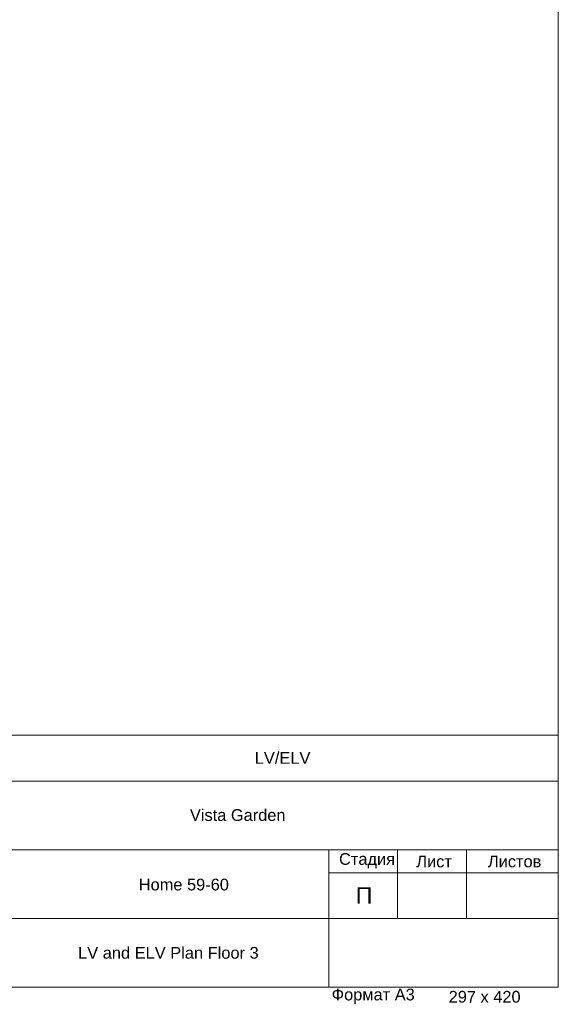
# Model space of a CAD drawing. Header units: millimetres. Extents: x 413 to 305578, y 115 to 38116.
# Tile 164 of 194: x 117525 to 125327, y 115 to 14388. Entities that reach past the tile are written whole.
import ezdxf

# ---------------------------------------------------------------- set-up
doc = ezdxf.new("R2010")
doc.units = ezdxf.units.MM
doc.layers.add('PDF _PDF_Geometry', color=7, linetype='Continuous')
doc.layers.add('PDF _Текст', color=7, linetype='Continuous')
doc.styles.add('PDF ArialMT', font='arial.ttf')

msp = doc.modelspace()

# ---------------------------------------------------------------- linework, layer by layer
at = {"layer": 'PDF _PDF_Geometry', "lineweight": 0}
for points in [[(87513, 361), (125327, 361), (125327, 27607), (87513, 27607), (87513, 361), (86713, 361), (86713, 6012), (87513, 6012), (86514, 6012), (86514, 10329), (87513, 10329)], [(125327, 4018), (113031, 4018), (113031, 361)], [(125327, 3350), (117353, 3350), (113031, 3350)], [(125327, 2355), (113031, 2355)], [(122004, 2355), (122004, 361)], [(122999, 2355), (122999, 1360)], [(123998, 2355), (123998, 1360)], [(125327, 2021), (122004, 2021)], [(125327, 1360), (117353, 1360), (113031, 1360)]]:
    msp.add_lwpolyline(points, dxfattribs=at)

# ---------------------------------------------------------------- texts
at = {"layer": 'PDF _Текст', "attachment_point": 4, "style": 'PDF ArialMT'}
for s, insert, char_height in [('LV/ELV', (120930, 3685), 170.2), ('Vista Garden', (119991, 2857), 169.8), ('Стадия', (122151, 2197), 169.8), ('Лист', (123270, 2185), 169.8), ('Листов', (124308, 2185), 169.8), ('Home 59-60', (119250, 1850), 169.8), ('П', (122394, 1693), 238), ('LV and ELV Plan Floor 3', (118371, 860), 170.18), ('Формат А3', (122044, 231), 169.8), ('297 х 420', (123739, 223), 169.8)]:
    msp.add_mtext(s, dxfattribs=dict(at, insert=insert, char_height=char_height))

doc.saveas('drawing.dxf')
